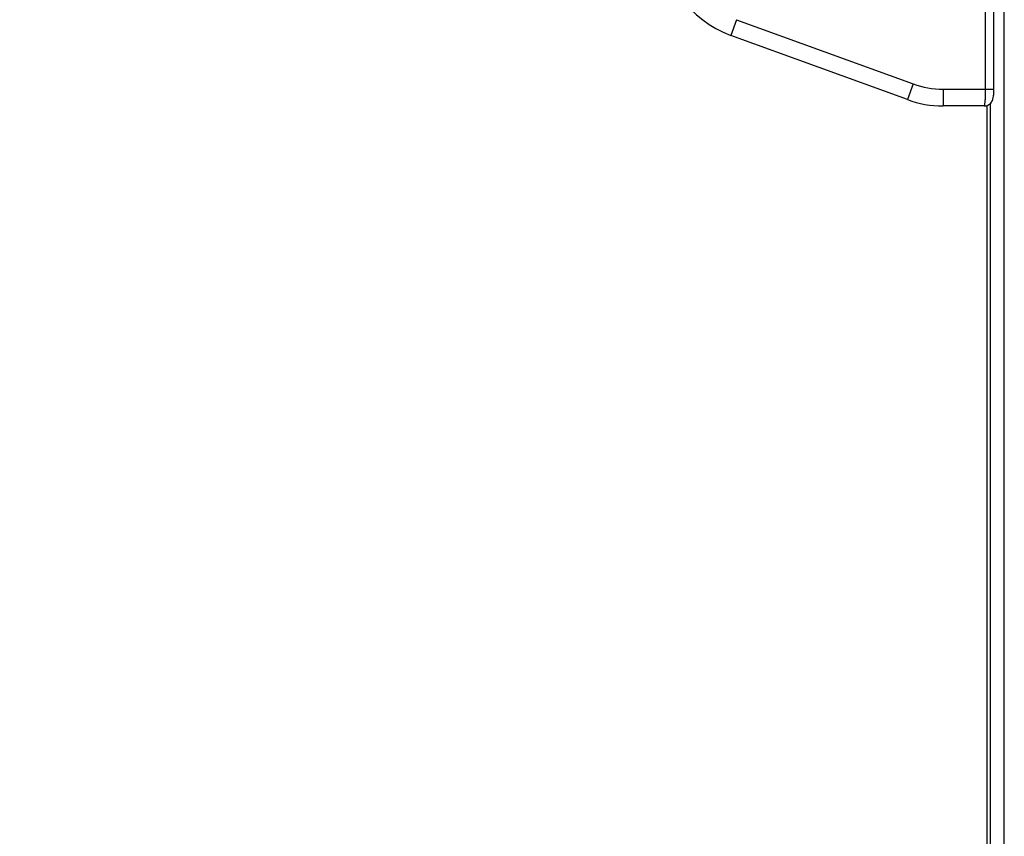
# Model space of a CAD drawing. Header units: millimetres. Extents: x 20 to 26059, y 28 to 17777.
# Tile 24 of 90: x 8503 to 8976, y 6222 to 6614. Entities that reach past the tile are written whole.
import ezdxf

# ---------------------------------------------------------------- set-up
doc = ezdxf.new("R2010")
doc.units = ezdxf.units.MM
doc.header["$LTSCALE"] = 2
doc.layers.add('COMPONENT_GEOMETRY', color=7, linetype='Continuous')
doc.styles.add('SLDTEXTSTYLE0', font='TXT', dxfattribs={"width": 0.75})
doc.dimstyles.new('SLDDIMSTYLE0', dxfattribs={"dimtxt": 150, "dimasz": 6.604, "dimexe": 0, "dimexo": 0.0625, "dimgap": 37.5, "dimtad": 0, "dimtih": 1, "dimtoh": 1, "dimdec": 0, "dimrnd": 1e-09, "dimzin": 12, "dimdsep": 46, "dimtxsty": 'SLDTEXTSTYLE0', "dimsah": 1, "dimcen": 0.09, "dimadec": 0, "dimazin": 3, "dimtfac": 1, "dimtdec": 0, "dimtofl": 0, "dimtmove": 0, "dimatfit": 3, "dimfxl": 1, "dimfrac": 2, "dimtolj": 1, "dimtzin": 12, "dimarcsym": 0})

# ---------------------------------------------------------------- blocks, each defined once
blk = doc.blocks.new('_D_2')
at = {"layer": 'COMPONENT_GEOMETRY', "color": 7}
for p, q in [((8972.99, 8122.33), (7487.83, 8122.33)), ((7494.18, 8122.33), (7494.18, 5448.34)), ((7194.08, 5417.87), (7148.37, 5417.87)), ((7148.37, 5417.87), (7148.37, 5179.74)), ((7794.29, 5417.87), (7839.99, 5417.87)), ((7839.99, 5417.87), (7839.99, 5179.74)), ((7148.37, 5179.74), (7194.08, 5179.74)), ((7839.99, 5179.74), (7794.29, 5179.74)), ((7494.18, 2281.33), (7494.18, 4955.32)), ((8897.92, 2281.33), (7487.83, 2281.33))]:
    blk.add_line(p, q, dxfattribs=at)
for points in [[(7494.18, 8122.33), (7493.17, 8115.72), (7495.2, 8115.72)], [(7494.18, 2281.33), (7495.2, 2287.93), (7493.17, 2287.93)]]:
    blk.add_solid(points, dxfattribs=at)
at = {"layer": 'COMPONENT_GEOMETRY', "color": 7, "char_height": 150, "attachment_point": 1, "style": 'SLDTEXTSTYLE0'}
for s, insert in [('9\'6.98"', (7194.08, 5373.1)), ('2921mm', (7085.02, 5148.68))]:
    blk.add_mtext(s, dxfattribs=dict(at, insert=insert))

msp = doc.modelspace()

# ---------------------------------------------------------------- linework, layer by layer
at = {"color": 8, "linetype": 'Continuous', "lineweight": 25}
for p, q in [((8975.71, 2354.33), (8975.71, 8102.33)), ((8966.74, 6580.77), (8970.74, 6580.77)), ((8968.91, 6573.89), (8968.91, 2354.33))]:
    msp.add_line(p, q, dxfattribs=at)
at = {"color": 7, "linetype": 'Continuous', "lineweight": 25}
for p, q in [((8966.74, 6580.77), (8966.74, 6744.77)), ((8970.74, 6580.77), (8970.74, 6744.77)), ((8847.11, 6614.17), (8844.38, 6606.65)), ((8847.11, 6614.17), (8931.93, 6583.3)), ((8929.19, 6575.78), (8844.38, 6606.65)), ((8931.93, 6583.3), (8929.19, 6575.78)), ((8946.29, 6580.77), (8966.74, 6580.77)), ((8946.29, 6580.77), (8946.29, 6572.77)), ((8966.11, 6572.77), (8946.29, 6572.77)), ((8966.11, 6572.77), (8967.46, 6572.77)), ((8967.46, 5960.6), (8967.46, 6572.77)), ((8968.9, 6573.88), (8968.9, 2354.33))]:
    msp.add_line(p, q, dxfattribs=at)
for centre, radius, start, end in [((8861.48, 6653.64), 50, 180, 250), ((8946.29, 6622.77), 42, 250, 270), ((8946.29, 6622.77), 50, 250, 270)]:
    msp.add_arc(centre, radius, start, end, dxfattribs=at)
for points, knots in [([(8966.11, 6572.77), (8966.18, 6572.86), (8966.32, 6573.04), (8966.51, 6574.45), (8966.66, 6576.51), (8966.73, 6578.75), (8966.74, 6580.21), (8966.74, 6580.77)], [0, 0, 0, 0, 0.2171018, 0.4345767, 0.6516265, 0.8667474, 1, 1, 1, 1]), ([(8966.19, 6572.8), (8966.26, 6572.79), (8966.83, 6572.72), (8967.78, 6573.07), (8968.82, 6573.72), (8969.53, 6574.52), (8970.01, 6575.39), (8970.33, 6576.33), (8970.55, 6577.48), (8970.71, 6579), (8970.73, 6580.19), (8970.74, 6580.77)], [0, 0, 0, 0, 0.0209562, 0.1520885, 0.2585262, 0.3539408, 0.4457191, 0.5482514, 0.685361, 0.8483037, 1, 1, 1, 1])]:
    msp.add_open_spline(points, degree=3, knots=knots, dxfattribs=at)

# ---------------------------------------------------------------- dimensions: what is measured, and where the dimension line sits
at = {"layer": 'COMPONENT_GEOMETRY', "color": 7}
dim = msp.add_linear_dim(base=(7494.18, 8122.33), p1=(8900.46, 2281.33), p2=(8975.53, 8122.33), angle=90, dimstyle='SLDDIMSTYLE0', dxfattribs=at)
dim.commit()
dim.dimension.update_dxf_attribs({"geometry": '_D_2', "text_midpoint": (7494.18, 5201.83), "dimtype": 160})

doc.saveas('drawing.dxf')
